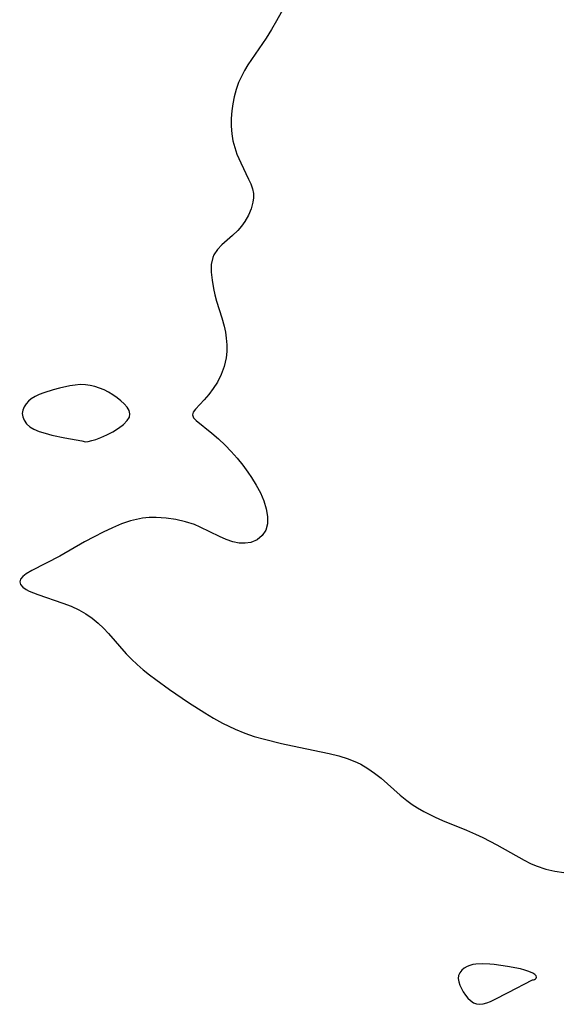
# Model space of a CAD drawing. Header units: metres. Extents: x 1073367 to 1082519, y 1569854 to 1574957.
# Tile 200 of 256: x 1075377 to 1075473, y 1573498 to 1573674. Entities that reach past the tile are written whole.
import ezdxf

# ---------------------------------------------------------------- set-up
doc = ezdxf.new("R2010")
doc.units = ezdxf.units.M
doc.layers.add('CGG_CurvaNivelLidar_v1', color=253, linetype='Continuous', lineweight=30)

msp = doc.modelspace()

# ---------------------------------------------------------------- linework, layer by layer
at = {"layer": 'CGG_CurvaNivelLidar_v1'}
for p, q in [((1075424.676, 1573677.4779, 67), (1075422.71, 1573673.9572, 67)), ((1075422.71, 1573673.9572, 67), (1075421.799, 1573672.3916, 67)), ((1075421.799, 1573672.3916, 67), (1075420.8424, 1573670.8566, 67)), ((1075420.8424, 1573670.8566, 67), (1075417.5822, 1573666.069, 67)), ((1075416.9684, 1573665.0858, 67), (1075416.3976, 1573664.0192, 67)), ((1075417.5822, 1573666.069, 67), (1075416.9684, 1573665.0858, 67)), ((1075416.3976, 1573664.0192, 67), (1075415.9058, 1573662.9126, 67)), ((1075415.4634, 1573661.6711, 67), (1075415.1108, 1573660.3985, 67)), ((1075415.9058, 1573662.9126, 67), (1075415.4634, 1573661.6711, 67)), ((1075415.1108, 1573660.3985, 67), (1075414.8426, 1573659.1045, 67)), ((1075414.8426, 1573659.1045, 67), (1075414.6662, 1573657.8751, 67)), ((1075414.5595, 1573656.4857, 67), (1075414.5573, 1573655.101, 67)), ((1075414.6662, 1573657.8751, 67), (1075414.5595, 1573656.4857, 67)), ((1075414.5573, 1573655.101, 67), (1075414.6716, 1573653.7311, 67)), ((1075414.6716, 1573653.7311, 67), (1075414.888, 1573652.4977, 67)), ((1075414.888, 1573652.4977, 67), (1075415.2011, 1573651.2932, 67)), ((1075415.2011, 1573651.2932, 67), (1075415.5989, 1573650.1259, 67)), ((1075415.5989, 1573650.1259, 67), (1075416.2699, 1573648.5618, 67)), ((1075416.2699, 1573648.5618, 67), (1075417.6844, 1573645.6678, 67)), ((1075417.6844, 1573645.6678, 67), (1075418.064, 1573644.8013, 67)), ((1075418.064, 1573644.8013, 67), (1075418.3691, 1573643.9357, 67)), ((1075418.3691, 1573643.9357, 67), (1075418.5414, 1573643.0823, 67)), ((1075418.5522, 1573642.3002, 67), (1075418.445, 1573641.5064, 67)), ((1075418.5414, 1573643.0823, 67), (1075418.5522, 1573642.3002, 67)), ((1075418.1376, 1573640.351, 67), (1075417.6687, 1573639.1984, 67)), ((1075418.445, 1573641.5064, 67), (1075418.1376, 1573640.351, 67)), ((1075417.6687, 1573639.1984, 67), (1075417.0444, 1573638.0848, 67)), ((1075416.4336, 1573637.2427, 67), (1075415.7408, 1573636.4589, 67)), ((1075417.0444, 1573638.0848, 67), (1075416.4336, 1573637.2427, 67)), ((1075414.8034, 1573635.5742, 67), (1075412.9108, 1573633.9257, 67)), ((1075415.7408, 1573636.4589, 67), (1075414.8034, 1573635.5742, 67)), ((1075412.9108, 1573633.9257, 67), (1075412.0966, 1573633.0685, 67)), ((1075411.2629, 1573631.6293, 67), (1075411.006, 1573630.3876, 67)), ((1075411.4714, 1573632.1255, 67), (1075411.2629, 1573631.6293, 67)), ((1075412.0966, 1573633.0685, 67), (1075411.4714, 1573632.1255, 67)), ((1075411.006, 1573630.3876, 67), (1075410.9901, 1573629.0302, 67)), ((1075410.9901, 1573629.0302, 67), (1075411.1456, 1573627.5902, 67)), ((1075411.1456, 1573627.5902, 67), (1075411.4139, 1573626.0954, 67)), ((1075411.4139, 1573626.0954, 67), (1075411.6634, 1573624.9569, 67)), ((1075411.6634, 1573624.9569, 67), (1075411.9613, 1573623.8147, 67)), ((1075411.9613, 1573623.8147, 67), (1075412.9143, 1573620.8446, 67)), ((1075412.9143, 1573620.8446, 67), (1075413.3326, 1573619.3369, 67)), ((1075413.3326, 1573619.3369, 67), (1075413.5388, 1573618.2886, 67)), ((1075413.5388, 1573618.2886, 67), (1075413.6811, 1573617.2291, 67)), ((1075413.6811, 1573617.2291, 67), (1075413.7708, 1573616.0337, 67)), ((1075413.7708, 1573616.0337, 67), (1075413.7725, 1573614.8439, 67)), ((1075413.7725, 1573614.8439, 67), (1075413.6654, 1573613.6694, 67)), ((1075413.3315, 1573612.1532, 67), (1075412.8062, 1573610.7025, 67)), ((1075413.6654, 1573613.6694, 67), (1075413.3315, 1573612.1532, 67)), ((1075412.8062, 1573610.7025, 67), (1075412.1216, 1573609.3417, 67)), ((1075385.6986, 1573608.6728, 67), (1075383.836, 1573608.2682, 67)), ((1075386.628, 1573608.8162, 67), (1075385.6986, 1573608.6728, 67)), ((1075387.5519, 1573608.895, 67), (1075386.628, 1573608.8162, 67)), ((1075388.467, 1573608.883, 67), (1075387.5519, 1573608.895, 67)), ((1075389.3298, 1573608.7658, 67), (1075388.467, 1573608.883, 67)), ((1075390.1792, 1573608.5583, 67), (1075389.3298, 1573608.7658, 67)), ((1075412.1216, 1573609.3417, 67), (1075411.375, 1573608.1862, 67)), ((1075380.2288, 1573607.1205, 67), (1075379.4786, 1573606.7566, 67)), ((1075381.0283, 1573607.4399, 67), (1075380.2288, 1573607.1205, 67)), ((1075382.7191, 1573607.9782, 67), (1075381.0283, 1573607.4399, 67)), ((1075383.836, 1573608.2682, 67), (1075382.7191, 1573607.9782, 67)), ((1075391.0124, 1573608.2779, 67), (1075390.1792, 1573608.5583, 67)), ((1075391.8246, 1573607.936, 67), (1075391.0124, 1573608.2779, 67)), ((1075392.6089, 1573607.5392, 67), (1075391.8246, 1573607.936, 67)), ((1075393.3959, 1573607.0667, 67), (1075392.6089, 1573607.5392, 67)), ((1075394.1356, 1573606.5516, 67), (1075393.3959, 1573607.0667, 67)), ((1075410.5667, 1573607.1339, 67), (1075409.7483, 1573606.191, 67)), ((1075411.375, 1573608.1862, 67), (1075410.5667, 1573607.1339, 67)), ((1075377.8512, 1573605.451, 67), (1075377.511, 1573604.9479, 67)), ((1075378.2847, 1573605.9159, 67), (1075377.8512, 1573605.451, 67)), ((1075378.7979, 1573606.3349, 67), (1075378.2847, 1573605.9159, 67)), ((1075379.4786, 1573606.7566, 67), (1075378.7979, 1573606.3349, 67)), ((1075394.8176, 1573606.006, 67), (1075394.1356, 1573606.5516, 67)), ((1075395.4239, 1573605.4396, 67), (1075394.8176, 1573606.006, 67)), ((1075395.9276, 1573604.8595, 67), (1075395.4239, 1573605.4396, 67)), ((1075409.7483, 1573606.191, 67), (1075408.1646, 1573604.5257, 67)), ((1075377.2573, 1573604.3344, 67), (1075377.168, 1573603.7028, 67)), ((1075377.168, 1573603.7028, 67), (1075377.2527, 1573603.1031, 67)), ((1075377.511, 1573604.9479, 67), (1075377.2573, 1573604.3344, 67)), ((1075396.2893, 1573604.2715, 67), (1075395.9276, 1573604.8595, 67)), ((1075396.4538, 1573603.6802, 67), (1075396.2893, 1573604.2715, 67)), ((1075396.3685, 1573603.0869, 67), (1075396.4538, 1573603.6802, 67)), ((1075407.7678, 1573603.9813, 67), (1075407.6417, 1573603.4739, 67)), ((1075407.6417, 1573603.4739, 67), (1075407.8449, 1573602.9815, 67)), ((1075408.1646, 1573604.5257, 67), (1075407.7678, 1573603.9813, 67)), ((1075377.2527, 1573603.1031, 67), (1075377.4899, 1573602.5269, 67)), ((1075377.4899, 1573602.5269, 67), (1075377.9396, 1573601.9042, 67)), ((1075377.9396, 1573601.9042, 67), (1075378.5457, 1573601.3581, 67)), ((1075394.4277, 1573601.1043, 67), (1075395.3065, 1573601.7775, 67)), ((1075395.3065, 1573601.7775, 67), (1075395.9774, 1573602.4501, 67)), ((1075395.9774, 1573602.4501, 67), (1075396.3685, 1573603.0869, 67)), ((1075407.8449, 1573602.9815, 67), (1075408.3209, 1573602.469, 67)), ((1075408.3209, 1573602.469, 67), (1075411.1027, 1573600.2308, 67)), ((1075378.5457, 1573601.3581, 67), (1075379.2674, 1573600.9279, 67)), ((1075379.2674, 1573600.9279, 67), (1075380.202, 1573600.5378, 67)), ((1075380.202, 1573600.5378, 67), (1075381.2903, 1573600.1881, 67)), ((1075381.2903, 1573600.1881, 67), (1075382.4721, 1573599.8788, 67)), ((1075382.4721, 1573599.8788, 67), (1075384.8149, 1573599.3834, 67)), ((1075391.249, 1573599.4196, 67), (1075392.3299, 1573599.8936, 67)), ((1075392.3299, 1573599.8936, 67), (1075393.4123, 1573600.4652, 67)), ((1075393.4123, 1573600.4652, 67), (1075394.4277, 1573601.1043, 67)), ((1075411.1027, 1573600.2308, 67), (1075412.3036, 1573599.2023, 67)), ((1075384.8149, 1573599.3834, 67), (1075387.8175, 1573598.8171, 67)), ((1075387.8175, 1573598.8171, 67), (1075388.5, 1573598.6526, 67)), ((1075388.5, 1573598.6526, 67), (1075388.998, 1573598.7241, 67)), ((1075388.998, 1573598.7241, 67), (1075389.605, 1573598.8745, 67)), ((1075389.605, 1573598.8745, 67), (1075390.3736, 1573599.1048, 67)), ((1075390.3736, 1573599.1048, 67), (1075391.249, 1573599.4196, 67)), ((1075412.3036, 1573599.2023, 67), (1075413.5207, 1573598.0629, 67)), ((1075413.5207, 1573598.0629, 67), (1075414.5981, 1573596.9382, 67)), ((1075414.5981, 1573596.9382, 67), (1075415.641, 1573595.744, 67)), ((1075415.641, 1573595.744, 67), (1075416.6344, 1573594.5106, 67)), ((1075416.6344, 1573594.5106, 67), (1075417.5726, 1573593.2443, 67)), ((1075417.5726, 1573593.2443, 67), (1075418.2198, 1573592.3001, 67)), ((1075418.2198, 1573592.3001, 67), (1075419.0677, 1573590.92, 67)), ((1075419.0677, 1573590.92, 67), (1075419.807, 1573589.5106, 67)), ((1075419.807, 1573589.5106, 67), (1075420.4149, 1573588.0945, 67)), ((1075420.4149, 1573588.0945, 67), (1075420.8584, 1573586.6952, 67)), ((1075420.8584, 1573586.6952, 67), (1075421.0983, 1573585.3056, 67)), ((1075394.9233, 1573583.968, 67), (1075393.3338, 1573583.3034, 67)), ((1075396.5307, 1573584.5163, 67), (1075394.9233, 1573583.968, 67)), ((1075397.6065, 1573584.7916, 67), (1075396.5307, 1573584.5163, 67)), ((1075398.6929, 1573584.9861, 67), (1075397.6065, 1573584.7916, 67)), ((1075399.9075, 1573585.1011, 67), (1075398.6929, 1573584.9861, 67)), ((1075401.1272, 1573585.1226, 67), (1075399.9075, 1573585.1011, 67)), ((1075402.9086, 1573585.0129, 67), (1075401.1272, 1573585.1226, 67)), ((1075404.6687, 1573584.7559, 67), (1075402.9086, 1573585.0129, 67)), ((1075406.385, 1573584.3623, 67), (1075404.6687, 1573584.7559, 67)), ((1075407.9925, 1573583.8486, 67), (1075406.385, 1573584.3623, 67)), ((1075421.0712, 1573584.0021, 67), (1075420.7469, 1573582.8637, 67)), ((1075421.0983, 1573585.3056, 67), (1075421.0712, 1573584.0021, 67)), ((1075391.6774, 1573582.5252, 67), (1075390.0357, 1573581.6888, 67)), ((1075393.3338, 1573583.3034, 67), (1075391.6774, 1573582.5252, 67)), ((1075409.0491, 1573583.4195, 67), (1075407.9925, 1573583.8486, 67)), ((1075412.4747, 1573581.7242, 67), (1075409.0491, 1573583.4195, 67)), ((1075420.7469, 1573582.8637, 67), (1075420.1459, 1573581.9017, 67)), ((1075388.3123, 1573580.7496, 67), (1075383.9264, 1573578.2326, 67)), ((1075390.0357, 1573581.6888, 67), (1075388.3123, 1573580.7496, 67)), ((1075413.678, 1573581.1937, 67), (1075412.4747, 1573581.7242, 67)), ((1075414.8743, 1573580.7864, 67), (1075413.678, 1573581.1937, 67)), ((1075415.9967, 1573580.5606, 67), (1075414.8743, 1573580.7864, 67)), ((1075417.083, 1573580.5104, 67), (1075415.9967, 1573580.5606, 67)), ((1075418.1023, 1573580.654, 67), (1075417.083, 1573580.5104, 67)), ((1075419.2334, 1573581.1289, 67), (1075418.1023, 1573580.654, 67)), ((1075420.1459, 1573581.9017, 67), (1075419.2334, 1573581.1289, 67)), ((1075383.9264, 1573578.2326, 67), (1075378.8889, 1573575.6515, 67)), ((1075378.8889, 1573575.6515, 67), (1075377.8895, 1573575.0555, 67)), ((1075376.8588, 1573574.088, 67), (1075376.7119, 1573573.6031, 67)), ((1075376.7119, 1573573.6031, 67), (1075376.8599, 1573573.1377, 67)), ((1075377.2686, 1573574.5738, 67), (1075376.8588, 1573574.088, 67)), ((1075377.8895, 1573575.0555, 67), (1075377.2686, 1573574.5738, 67)), ((1075376.8599, 1573573.1377, 67), (1075377.2608, 1573572.6876, 67)), ((1075377.2608, 1573572.6876, 67), (1075377.8694, 1573572.263, 67)), ((1075377.8694, 1573572.263, 67), (1075378.4317, 1573571.9696, 67)), ((1075378.4317, 1573571.9696, 67), (1075379.9897, 1573571.3423, 67)), ((1075379.9897, 1573571.3423, 67), (1075384.46, 1573569.8135, 67)), ((1075384.46, 1573569.8135, 67), (1075385.9045, 1573569.2446, 67)), ((1075385.9045, 1573569.2446, 67), (1075387.3207, 1573568.5813, 67)), ((1075387.3207, 1573568.5813, 67), (1075388.5373, 1573567.8844, 67)), ((1075388.5373, 1573567.8844, 67), (1075389.6969, 1573567.0897, 67)), ((1075389.6969, 1573567.0897, 67), (1075390.7897, 1573566.2016, 67)), ((1075390.7897, 1573566.2016, 67), (1075391.7238, 1573565.3137, 67)), ((1075391.7238, 1573565.3137, 67), (1075392.6103, 1573564.3702, 67)), ((1075392.6103, 1573564.3702, 67), (1075395.747, 1573560.7525, 67)), ((1075395.747, 1573560.7525, 67), (1075396.7184, 1573559.7614, 67)), ((1075396.7184, 1573559.7614, 67), (1075397.7409, 1573558.8087, 67)), ((1075397.7409, 1573558.8087, 67), (1075398.8066, 1573557.8907, 67)), ((1075398.8066, 1573557.8907, 67), (1075399.9212, 1573556.9942, 67)), ((1075399.9212, 1573556.9942, 67), (1075401.064, 1573556.1222, 67)), ((1075401.064, 1573556.1222, 67), (1075403.5382, 1573554.3353, 67)), ((1075403.5382, 1573554.3353, 67), (1075406.9572, 1573552.0206, 67)), ((1075406.9572, 1573552.0206, 67), (1075409.8639, 1573550.1623, 67)), ((1075409.8639, 1573550.1623, 67), (1075411.4275, 1573549.2193, 67)), ((1075411.4275, 1573549.2193, 67), (1075413.0181, 1573548.3384, 67)), ((1075413.0181, 1573548.3384, 67), (1075414.1476, 1573547.7747, 67)), ((1075414.1476, 1573547.7747, 67), (1075415.2941, 1573547.2521, 67)), ((1075415.2941, 1573547.2521, 67), (1075416.9864, 1573546.5643, 67)), ((1075416.9864, 1573546.5643, 67), (1075418.7098, 1573545.9732, 67)), ((1075418.7098, 1573545.9732, 67), (1075420.5287, 1573545.4647, 67)), ((1075420.5287, 1573545.4647, 67), (1075423.6031, 1573544.7163, 67)), ((1075423.6031, 1573544.7163, 67), (1075426.7044, 1573544.0351, 67)), ((1075426.7044, 1573544.0351, 67), (1075432.1231, 1573542.9119, 67)), ((1075432.1231, 1573542.9119, 67), (1075433.8399, 1573542.4865, 67)), ((1075433.8399, 1573542.4865, 67), (1075435.5071, 1573541.972, 67)), ((1075435.5071, 1573541.972, 67), (1075437.1051, 1573541.3243, 67)), ((1075437.1051, 1573541.3243, 67), (1075437.7548, 1573540.9988, 67)), ((1075437.7548, 1573540.9988, 67), (1075439.0169, 1573540.2508, 67)), ((1075439.0169, 1573540.2508, 67), (1075440.2247, 1573539.4041, 67)), ((1075440.2247, 1573539.4041, 67), (1075441.3903, 1573538.4851, 67)), ((1075441.3903, 1573538.4851, 67), (1075444.8411, 1573535.458, 67)), ((1075444.8411, 1573535.458, 67), (1075446.0419, 1573534.477, 67)), ((1075446.0419, 1573534.477, 67), (1075446.9561, 1573533.8122, 67)), ((1075446.9561, 1573533.8122, 67), (1075447.9068, 1573533.1943, 67)), ((1075447.9068, 1573533.1943, 67), (1075449.0608, 1573532.5331, 67)), ((1075449.0608, 1573532.5331, 67), (1075451.0958, 1573531.5294, 67)), ((1075451.0958, 1573531.5294, 67), (1075452.4112, 1573530.9481, 67)), ((1075452.4112, 1573530.9481, 67), (1075456.6985, 1573529.1745, 67)), ((1075456.6985, 1573529.1745, 67), (1075458.2993, 1573528.4856, 67)), ((1075458.2993, 1573528.4856, 67), (1075459.6014, 1573527.8849, 67)), ((1075459.6014, 1573527.8849, 67), (1075460.8848, 1573527.2504, 67)), ((1075460.8848, 1573527.2504, 67), (1075462.1455, 1573526.5815, 67)), ((1075462.1455, 1573526.5815, 67), (1075466.9925, 1573523.8102, 67)), ((1075466.9925, 1573523.8102, 67), (1075468.1239, 1573523.245, 67)), ((1075468.1239, 1573523.245, 67), (1075469.1939, 1573522.7921, 67)), ((1075469.1939, 1573522.7921, 67), (1075470.9028, 1573522.2308, 67)), ((1075470.9028, 1573522.2308, 67), (1075472.4973, 1573521.8622, 67)), ((1075472.4973, 1573521.8622, 67), (1075474.0948, 1573521.6337, 67)), ((1075456.8196, 1573504.8208, 67), (1075456.2835, 1573504.5122, 67)), ((1075457.2971, 1573505.0099, 67), (1075456.8196, 1573504.8208, 67)), ((1075457.8091, 1573505.1502, 67), (1075457.2971, 1573505.0099, 67)), ((1075458.3473, 1573505.2446, 67), (1075457.8091, 1573505.1502, 67)), ((1075459.5005, 1573505.3085, 67), (1075458.3473, 1573505.2446, 67)), ((1075460.8729, 1573505.2346, 67), (1075459.5005, 1573505.3085, 67)), ((1075461.6576, 1573505.1493, 67), (1075460.8729, 1573505.2346, 67)), ((1075464.0222, 1573504.796, 67), (1075461.6576, 1573505.1493, 67)), ((1075466.353, 1573504.3623, 67), (1075464.0222, 1573504.796, 67)), ((1075455.2709, 1573503.2105, 67), (1075455.2186, 1573502.6562, 67)), ((1075455.4837, 1573503.6992, 67), (1075455.2709, 1573503.2105, 67)), ((1075455.8313, 1573504.1349, 67), (1075455.4837, 1573503.6992, 67)), ((1075456.2835, 1573504.5122, 67), (1075455.8313, 1573504.1349, 67)), ((1075467.1259, 1573504.1668, 67), (1075466.353, 1573504.3623, 67)), ((1075467.8479, 1573503.9377, 67), (1075467.1259, 1573504.1668, 67)), ((1075468.5833, 1573503.621, 67), (1075467.8479, 1573503.9377, 67)), ((1075468.9355, 1573503.3945, 67), (1075468.5833, 1573503.621, 67)), ((1075469.1577, 1573503.1601, 67), (1075468.9355, 1573503.3945, 67)), ((1075469.2348, 1573502.9275, 67), (1075469.1577, 1573503.1601, 67)), ((1075469.1871, 1573502.7407, 67), (1075469.2348, 1573502.9275, 67)), ((1075455.2186, 1573502.6562, 67), (1075455.307, 1573502.0666, 67)), ((1075455.307, 1573502.0666, 67), (1075455.5021, 1573501.4593, 67)), ((1075455.5021, 1573501.4593, 67), (1075455.7803, 1573500.8504, 67)), ((1075464.1491, 1573500.1421, 67), (1075468.5, 1573502.4246, 67)), ((1075468.5, 1573502.4246, 67), (1075468.6782, 1573502.4088, 67)), ((1075468.6782, 1573502.4088, 67), (1075468.8928, 1573502.4707, 67)), ((1075468.8928, 1573502.4707, 67), (1075469.0623, 1573502.583, 67)), ((1075469.0623, 1573502.583, 67), (1075469.1871, 1573502.7407, 67)), ((1075455.7803, 1573500.8504, 67), (1075456.1269, 1573500.252, 67)), ((1075456.1269, 1573500.252, 67), (1075456.5249, 1573499.6817, 67)), ((1075456.5249, 1573499.6817, 67), (1075456.9633, 1573499.1561, 67)), ((1075461.6847, 1573498.8912, 67), (1075464.1491, 1573500.1421, 67)), ((1075456.9633, 1573499.1561, 67), (1075457.436, 1573498.6969, 67)), ((1075457.436, 1573498.6969, 67), (1075457.9416, 1573498.3335, 67)), ((1075457.9416, 1573498.3335, 67), (1075458.4827, 1573498.1049, 67)), ((1075458.4827, 1573498.1049, 67), (1075459.0701, 1573498.0451, 67)), ((1075459.0701, 1573498.0451, 67), (1075459.6896, 1573498.1277, 67)), ((1075459.6896, 1573498.1277, 67), (1075460.333, 1573498.3142, 67)), ((1075460.333, 1573498.3142, 67), (1075460.9945, 1573498.5742, 67)), ((1075460.9945, 1573498.5742, 67), (1075461.6847, 1573498.8912, 67))]:
    msp.add_line(p, q, dxfattribs=at)

doc.saveas('drawing.dxf')
